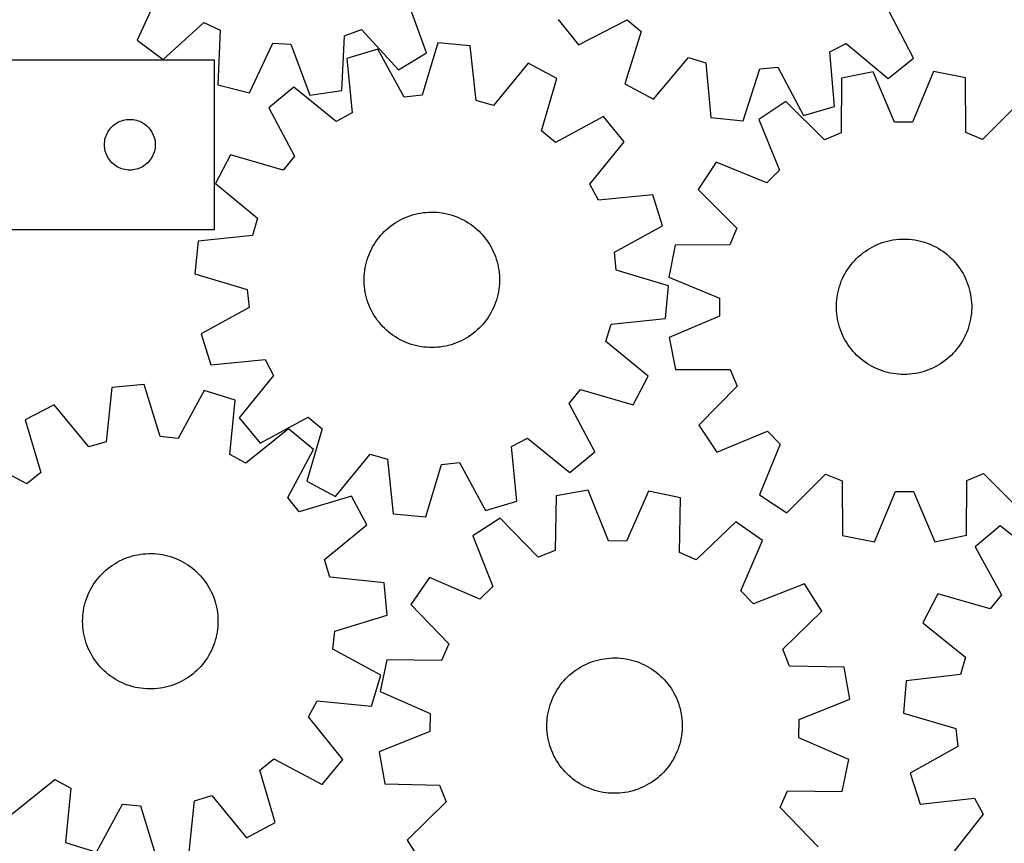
# Model space of a CAD drawing. Header units: millimetres. Extents: x 7 to 1243, y 7 to 1254.
# Tile 15 of 20: x 450 to 799, y 680 to 972. Entities that reach past the tile are written whole.
import ezdxf

# ---------------------------------------------------------------- set-up
doc = ezdxf.new("R2010")
doc.units = ezdxf.units.MM
doc.layers.add('CUT', color=7, linetype='CONTINUOUS', true_color=0x000000)

msp = doc.modelspace()

# ---------------------------------------------------------------- linework, layer by layer
at = {"layer": 'CUT'}
for p, q in [((499.624294, 982.451796), (491.48998, 964.865569)), ((594.098198, 960.349787), (587.540279, 978.582618)), ((766.792107, 958.53103), (757.880871, 975.736619)), ((500.790964, 958.040823), (515.126295, 971.076953)), ((515.126295, 971.076953), (520.952752, 968.35756)), ((640.855332, 972.148915), (648.088462, 963.161852)), ((648.088462, 963.161852), (665.29405, 972.073088)), ((665.29405, 972.073088), (670.225237, 967.946821)), ((520.952752, 968.35756), (520.167583, 948.997138)), ((565.056107, 966.416574), (571.098935, 968.6136)), ((571.098935, 968.6136), (584.233622, 954.368516)), ((670.225237, 967.946821), (664.48775, 949.439426)), ((491.48998, 964.865569), (500.790964, 958.040823)), ((531.372289, 946.251227), (539.627698, 963.780935)), ((539.627698, 963.780935), (546.051308, 963.498232)), ((564.137433, 947.062028), (565.056107, 966.416574)), ((598.193257, 963.891654), (592.570991, 945.348932)), ((609.677946, 962.801978), (598.193257, 963.891654)), ((737.202825, 960.704353), (742.902083, 963.681121)), ((742.902083, 963.681121), (757.805044, 951.2979)), ((546.051308, 963.498232), (552.734819, 945.311063)), ((576.920648, 961.719623), (565.893178, 958.331352)), ((586.17442, 944.695812), (576.920648, 961.719623)), ((584.233622, 954.368516), (594.098198, 960.349787)), ((611.712586, 943.532762), (609.677946, 962.801978)), ((738.85144, 941.398279), (737.202825, 960.704353)), ((518.943961, 957.794981), (368.943961, 957.794981)), ((518.943961, 897.794981), (518.943961, 957.794981)), ((565.893178, 958.331352), (567.794874, 939.048563)), ((674.60949, 943.904462), (687.095199, 958.721664)), ((687.095199, 958.721664), (693.230076, 956.796574)), ((693.230076, 956.796574), (695.011802, 937.502329)), ((757.805044, 951.2979), (766.792107, 958.53103)), ((630.162474, 956.667997), (617.872185, 941.688304)), ((640.355942, 951.266268), (630.162474, 956.667997)), ((706.48121, 936.262111), (712.346203, 954.729495)), ((712.346203, 954.729495), (718.75079, 955.298659)), ((718.75079, 955.298659), (727.780478, 938.154939)), ((752.562099, 953.667513), (741.25323, 951.388268)), ((760.084009, 935.81077), (752.562099, 953.667513)), ((773.945239, 953.721635), (766.513817, 935.827044)), ((785.265501, 951.499666), (773.945239, 953.721635)), ((634.861695, 932.685211), (640.355942, 951.266268)), ((741.25323, 951.388268), (741.235455, 932.01194)), ((785.38136, 932.123676), (785.265501, 951.499666)), ((520.167583, 948.997138), (531.372289, 946.251227)), ((547.07105, 948.183982), (538.179632, 940.833599)), ((562.135151, 935.997298), (547.07105, 948.183982)), ((552.734819, 945.311063), (564.137433, 947.062028)), ((664.48775, 949.439426), (674.60949, 943.904462)), ((592.570991, 945.348932), (586.17442, 944.695812)), ((617.872185, 941.688304), (611.712586, 943.532762)), ((721.518496, 943.155293), (711.942693, 936.721829)), ((735.301315, 929.536324), (721.518496, 943.155293)), ((805.041658, 943.366694), (791.327955, 929.67813)), ((538.179632, 940.833599), (547.315774, 923.746372)), ((727.780478, 938.154939), (738.85144, 941.398279)), ((484.443961, 935.58921), (484.963363, 935.866836)), ((484.963363, 935.866836), (485.49981, 936.109897)), ((485.49981, 936.109897), (486.051006, 936.317352)), ((486.051006, 936.317352), (486.61459, 936.488314)), ((486.61459, 936.488314), (487.188148, 936.622049)), ((487.188148, 936.622049), (487.769225, 936.717985)), ((487.769225, 936.717985), (488.355333, 936.775712)), ((488.355333, 936.775712), (488.943961, 936.794981)), ((488.943961, 936.794981), (489.532589, 936.775712)), ((489.532589, 936.775712), (490.118697, 936.717985)), ((490.118697, 936.717985), (490.699774, 936.622049)), ((490.699774, 936.622049), (491.273332, 936.488314)), ((491.273332, 936.488314), (491.836916, 936.317352)), ((491.836916, 936.317352), (492.388112, 936.109897)), ((492.388112, 936.109897), (492.924559, 935.866836)), ((492.924559, 935.866836), (493.443961, 935.58921)), ((567.794874, 939.048563), (562.135151, 935.997298)), ((656.933805, 937.76012), (639.846578, 928.623977)), ((664.284189, 928.868701), (656.933805, 937.76012)), ((695.011802, 937.502329), (706.48121, 936.262111)), ((711.942693, 936.721829), (719.341271, 918.813633)), ((766.513817, 935.827044), (760.084009, 935.81077)), ((480.872106, 931.775579), (481.149732, 932.294981)), ((481.149732, 932.294981), (481.460734, 932.795113)), ((481.460734, 932.795113), (481.803781, 933.273834)), ((481.803781, 933.273834), (482.177403, 933.729094)), ((482.177403, 933.729094), (482.58, 934.158942)), ((482.58, 934.158942), (483.009849, 934.56154)), ((483.009849, 934.56154), (483.465108, 934.935161)), ((483.465108, 934.935161), (483.943829, 935.278208)), ((483.943829, 935.278208), (484.443961, 935.58921)), ((493.443961, 935.58921), (493.944093, 935.278208)), ((493.944093, 935.278208), (494.422814, 934.935161)), ((494.422814, 934.935161), (494.878073, 934.56154)), ((494.878073, 934.56154), (495.307922, 934.158942)), ((495.307922, 934.158942), (495.710519, 933.729094)), ((495.710519, 933.729094), (496.084141, 933.273834)), ((496.084141, 933.273834), (496.427187, 932.795113)), ((496.427187, 932.795113), (496.73819, 932.294981)), ((496.73819, 932.294981), (497.015816, 931.775579)), ((639.846578, 928.623977), (634.861695, 932.685211)), ((479.963231, 928.383609), (480.020957, 928.969717)), ((480.020957, 928.969717), (480.116893, 929.550794)), ((480.116893, 929.550794), (480.250629, 930.124353)), ((480.250629, 930.124353), (480.42159, 930.687936)), ((480.42159, 930.687936), (480.629045, 931.239132)), ((480.629045, 931.239132), (480.872106, 931.775579)), ((497.015816, 931.775579), (497.258877, 931.239132)), ((497.258877, 931.239132), (497.466332, 930.687936)), ((497.466332, 930.687936), (497.637293, 930.124353)), ((497.637293, 930.124353), (497.771028, 929.550794)), ((497.771028, 929.550794), (497.866965, 928.969717)), ((497.866965, 928.969717), (497.924691, 928.383609)), ((652.097504, 913.8046), (664.284189, 928.868701)), ((741.235455, 932.01194), (735.301315, 929.536324)), ((791.327955, 929.67813), (785.38136, 932.123676)), ((479.943961, 927.794981), (479.963231, 928.383609)), ((479.963231, 927.206353), (479.943961, 927.794981)), ((480.020957, 926.620246), (479.963231, 927.206353)), ((480.116893, 926.039168), (480.020957, 926.620246)), ((480.250629, 925.46561), (480.116893, 926.039168)), ((480.42159, 924.902026), (480.250629, 925.46561)), ((497.637293, 925.46561), (497.466332, 924.902026)), ((497.771028, 926.039168), (497.637293, 925.46561)), ((497.866965, 926.620246), (497.771028, 926.039168)), ((497.924691, 927.206353), (497.866965, 926.620246)), ((497.924691, 928.383609), (497.943961, 927.794981)), ((497.943961, 927.794981), (497.924691, 927.206353)), ((480.629045, 924.35083), (480.42159, 924.902026)), ((480.872106, 923.814383), (480.629045, 924.35083)), ((481.149732, 923.294981), (480.872106, 923.814383)), ((481.460734, 922.794849), (481.149732, 923.294981)), ((481.803781, 922.316128), (481.460734, 922.794849)), ((482.177403, 921.860869), (481.803781, 922.316128)), ((482.58, 921.43102), (482.177403, 921.860869)), ((495.710519, 921.860869), (495.307922, 921.43102)), ((496.084141, 922.316128), (495.710519, 921.860869)), ((496.427187, 922.794849), (496.084141, 922.316128)), ((496.73819, 923.294981), (496.427187, 922.794849)), ((497.015816, 923.814383), (496.73819, 923.294981)), ((497.258877, 924.35083), (497.015816, 923.814383)), ((497.466332, 924.902026), (497.258877, 924.35083)), ((524.673484, 924.255735), (519.271754, 914.062267)), ((543.25454, 918.761488), (524.673484, 924.255735)), ((547.315774, 923.746372), (543.25454, 918.761488)), ((483.009849, 921.028423), (482.58, 921.43102)), ((483.465108, 920.654801), (483.009849, 921.028423)), ((483.943829, 920.311755), (483.465108, 920.654801)), ((484.443961, 920.000753), (483.943829, 920.311755)), ((484.963363, 919.723127), (484.443961, 920.000753)), ((485.49981, 919.480065), (484.963363, 919.723127)), ((486.051006, 919.27261), (485.49981, 919.480065)), ((486.61459, 919.101649), (486.051006, 919.27261)), ((487.188148, 918.967914), (486.61459, 919.101649)), ((487.769225, 918.871978), (487.188148, 918.967914)), ((488.355333, 918.814251), (487.769225, 918.871978)), ((488.943961, 918.794981), (488.355333, 918.814251)), ((489.532589, 918.814251), (488.943961, 918.794981)), ((490.118697, 918.871978), (489.532589, 918.814251)), ((490.699774, 918.967914), (490.118697, 918.871978)), ((491.273332, 919.101649), (490.699774, 918.967914)), ((491.836916, 919.27261), (491.273332, 919.101649)), ((492.388112, 919.480065), (491.836916, 919.27261)), ((492.924559, 919.723127), (492.388112, 919.480065)), ((493.443961, 920.000753), (492.924559, 919.723127)), ((493.944093, 920.311755), (493.443961, 920.000753)), ((494.422814, 920.654801), (493.944093, 920.311755)), ((494.878073, 921.028423), (494.422814, 920.654801)), ((495.307922, 921.43102), (494.878073, 921.028423)), ((696.8608, 921.563396), (690.475891, 911.955148)), ((714.806218, 914.255565), (696.8608, 921.563396)), ((719.341271, 918.813633), (714.806218, 914.255565)), ((519.271754, 914.062267), (534.251447, 901.771978)), ((655.14877, 908.144877), (652.097504, 913.8046)), ((690.475891, 911.955148), (704.164455, 898.241446)), ((674.431559, 910.046573), (655.14877, 908.144877)), ((677.81983, 899.019103), (674.431559, 910.046573)), ((534.251447, 901.771978), (532.406989, 895.612379)), ((583.818116, 900.586522), (584.671238, 901.06702)), ((584.671238, 901.06702), (585.543249, 901.51232)), ((585.543249, 901.51232), (586.432697, 901.921682)), ((586.432697, 901.921682), (587.338102, 902.294424)), ((587.338102, 902.294424), (588.257958, 902.629925)), ((588.257958, 902.629925), (589.190732, 902.927627)), ((589.190732, 902.927627), (590.134874, 903.187035)), ((590.134874, 903.187035), (591.08881, 903.407718)), ((591.08881, 903.407718), (592.050954, 903.589306)), ((592.050954, 903.589306), (593.019704, 903.731499)), ((593.019704, 903.731499), (593.993447, 903.83406)), ((593.993447, 903.83406), (594.970564, 903.896818)), ((594.970564, 903.896818), (595.949427, 903.919669)), ((595.949427, 903.919669), (596.928407, 903.902574)), ((596.928407, 903.902574), (597.905876, 903.845562)), ((597.905876, 903.845562), (598.880205, 903.748728)), ((598.880205, 903.748728), (599.849775, 903.612232)), ((599.849775, 903.612232), (600.812969, 903.436304)), ((600.812969, 903.436304), (601.768187, 903.221234)), ((601.768187, 903.221234), (602.713837, 902.967381)), ((602.713837, 902.967381), (603.648345, 902.675168)), ((603.648345, 902.675168), (604.570157, 902.345081)), ((604.570157, 902.345081), (605.477739, 901.977669)), ((605.477739, 901.977669), (606.369578, 901.573543)), ((606.369578, 901.573543), (607.244192, 901.133377)), ((607.244192, 901.133377), (608.100124, 900.657904)), ((413.943961, 897.794981), (518.943961, 897.794981)), ((579.173074, 897.013098), (579.884306, 897.686034)), ((579.884306, 897.686034), (580.622395, 898.3294)), ((580.622395, 898.3294), (581.386112, 898.942126)), ((581.386112, 898.942126), (582.174185, 899.52319)), ((582.174185, 899.52319), (582.985303, 900.071626)), ((582.985303, 900.071626), (583.818116, 900.586522)), ((608.100124, 900.657904), (608.93595, 900.147913)), ((608.93595, 900.147913), (609.750279, 899.604255)), ((609.750279, 899.604255), (610.541755, 899.027834)), ((610.541755, 899.027834), (611.30906, 898.41961)), ((611.30906, 898.41961), (612.050919, 897.780594)), ((612.050919, 897.780594), (612.766096, 897.111851)), ((660.796019, 889.765332), (677.81983, 899.019103)), ((704.164455, 898.241446), (701.71891, 892.294851)), ((532.406989, 895.612379), (513.137774, 893.577739)), ((576.059514, 893.24568), (576.61967, 894.04875)), ((576.61967, 894.04875), (577.212116, 894.828303)), ((577.212116, 894.828303), (577.835866, 895.583042)), ((577.835866, 895.583042), (578.489881, 896.311711)), ((578.489881, 896.311711), (579.173074, 897.013098)), ((612.766096, 897.111851), (613.4534, 896.414494)), ((613.4534, 896.414494), (614.111688, 895.689682)), ((614.111688, 895.689682), (614.739865, 894.938623)), ((614.739865, 894.938623), (615.336884, 894.162567)), ((615.336884, 894.162567), (615.901752, 893.362805)), ((757.633464, 893.658899), (758.58791, 893.877366)), ((758.58791, 893.877366), (759.550473, 894.056721)), ((759.550473, 894.056721), (760.51955, 894.196665)), ((760.51955, 894.196665), (761.493529, 894.296966)), ((761.493529, 894.296966), (762.470789, 894.357455)), ((762.470789, 894.357455), (763.449702, 894.378034)), ((763.449702, 894.378034), (764.42864, 894.358666)), ((764.42864, 894.358666), (765.405974, 894.299386)), ((765.405974, 894.299386), (766.380076, 894.20029)), ((766.380076, 894.20029), (767.349326, 894.061545)), ((767.349326, 894.061545), (768.31211, 893.883381)), ((768.31211, 893.883381), (769.266825, 893.666095)), ((513.137774, 893.577739), (512.048098, 882.09305)), ((574.159597, 889.825513), (574.58183, 890.708923)), ((574.58183, 890.708923), (575.039745, 891.574376)), ((575.039745, 891.574376), (575.53258, 892.420431)), ((575.53258, 892.420431), (576.059514, 893.24568)), ((615.901752, 893.362805), (616.433528, 892.540668)), ((616.433528, 892.540668), (616.931329, 891.697525)), ((616.931329, 891.697525), (617.394324, 890.834779)), ((617.394324, 890.834779), (617.821744, 889.953866)), ((682.34292, 892.178991), (680.120951, 880.85873)), ((701.71891, 892.294851), (682.34292, 892.178991)), ((749.664293, 890.013541), (750.476682, 890.560093)), ((750.476682, 890.560093), (751.310688, 891.073054)), ((751.310688, 891.073054), (752.164923, 891.551571)), ((752.164923, 891.551571), (753.037965, 891.994846)), ((753.037965, 891.994846), (753.928361, 892.402142)), ((753.928361, 892.402142), (754.834629, 892.772781)), ((754.834629, 892.772781), (755.75526, 893.106146)), ((755.75526, 893.106146), (756.688723, 893.401683)), ((756.688723, 893.401683), (757.633464, 893.658899)), ((769.266825, 893.666095), (770.211884, 893.410048)), ((770.211884, 893.410048), (771.145712, 893.115666)), ((771.145712, 893.115666), (772.066755, 892.78344)), ((772.066755, 892.78344), (772.973481, 892.413922)), ((772.973481, 892.413922), (773.86438, 892.007728)), ((773.86438, 892.007728), (774.73797, 891.565533)), ((774.73797, 891.565533), (775.592796, 891.088074)), ((775.592796, 891.088074), (776.427436, 890.576145)), ((776.427436, 890.576145), (777.2405, 890.030598)), ((572.840621, 886.1421), (573.113711, 887.082375)), ((573.113711, 887.082375), (573.424926, 888.010728)), ((573.424926, 888.010728), (573.773748, 888.925615)), ((573.773748, 888.925615), (574.159597, 889.825513)), ((617.821744, 889.953866), (618.212877, 889.056253)), ((618.212877, 889.056253), (618.567072, 888.143432)), ((618.567072, 888.143432), (618.88374, 887.216925)), ((618.88374, 887.216925), (619.162353, 886.278271)), ((661.449138, 883.36876), (660.796019, 889.765332)), ((745.972545, 886.810623), (746.657363, 887.510422)), ((746.657363, 887.510422), (747.370156, 888.181705)), ((747.370156, 888.181705), (748.109736, 888.823357)), ((748.109736, 888.823357), (748.874873, 889.434308)), ((748.874873, 889.434308), (749.664293, 890.013541)), ((777.2405, 890.030598), (778.030636, 889.452342)), ((778.030636, 889.452342), (778.796528, 888.842338)), ((778.796528, 888.842338), (779.536902, 888.201602)), ((779.536902, 888.201602), (780.250524, 887.531201)), ((780.250524, 887.531201), (780.936208, 886.83225)), ((572.254326, 883.265479), (572.410571, 884.232062)), ((572.410571, 884.232062), (572.606111, 885.191468)), ((572.606111, 885.191468), (572.840621, 886.1421)), ((619.162353, 886.278271), (619.402448, 885.329035)), ((619.402448, 885.329035), (619.603626, 884.370796)), ((619.603626, 884.370796), (619.76555, 883.405148)), ((619.76555, 883.405148), (619.887953, 882.433699)), ((679.99186, 877.746494), (661.449138, 883.36876)), ((743.006219, 882.926218), (743.535067, 883.750241)), ((743.535067, 883.750241), (744.097086, 884.552008)), ((744.097086, 884.552008), (744.69134, 885.330184)), ((744.69134, 885.330184), (745.31684, 886.083474)), ((745.31684, 886.083474), (745.972545, 886.810623)), ((780.936208, 886.83225), (781.592812, 886.105912)), ((781.592812, 886.105912), (782.219244, 885.353397)), ((782.219244, 885.353397), (782.81446, 884.575957)), ((782.81446, 884.575957), (783.37747, 883.774886)), ((783.37747, 883.774886), (783.907337, 882.951517)), ((512.048098, 882.09305), (530.59082, 876.470784)), ((572.023637, 880.338797), (572.060699, 881.317225)), ((572.026516, 879.359672), (572.023637, 880.338797)), ((572.060699, 881.317225), (572.137638, 882.293328)), ((572.137638, 882.293328), (572.254326, 883.265479)), ((619.887953, 882.433699), (619.970629, 881.458066)), ((619.970629, 881.458066), (620.013443, 880.479873)), ((620.013443, 880.479873), (620.016321, 879.500747)), ((680.120951, 880.85873), (698.015542, 873.427308)), ((741.23928, 879.435493), (741.627217, 880.334493)), ((741.627217, 880.334493), (742.0515, 881.216921)), ((742.0515, 881.216921), (742.511422, 882.081309)), ((742.511422, 882.081309), (743.006219, 882.926218)), ((783.907337, 882.951517), (784.403178, 882.107221)), ((784.403178, 882.107221), (784.86417, 881.243403)), ((784.86417, 881.243403), (785.289544, 880.3615)), ((785.289544, 880.3615), (785.678593, 879.462981)), ((530.59082, 876.470784), (531.243939, 870.074213)), ((572.069329, 878.381478), (572.026516, 879.359672)), ((572.152005, 877.405845), (572.069329, 878.381478)), ((572.274408, 876.434397), (572.152005, 877.405845)), ((572.436332, 875.468749), (572.274408, 876.434397)), ((619.785632, 876.574065), (619.629387, 875.607482)), ((619.902321, 877.546217), (619.785632, 876.574065)), ((619.97926, 878.522319), (619.902321, 877.546217)), ((620.016321, 879.500747), (619.97926, 878.522319)), ((678.902184, 866.261806), (679.99186, 877.746494)), ((740.062979, 875.704067), (740.299695, 876.654151)), ((740.299695, 876.654151), (740.574966, 877.59379)), ((740.574966, 877.59379), (740.888335, 878.521419)), ((740.888335, 878.521419), (741.23928, 879.435493)), ((785.678593, 879.462981), (786.030668, 878.549341)), ((786.030668, 878.549341), (786.345185, 877.622101)), ((786.345185, 877.622101), (786.621618, 876.682804)), ((786.621618, 876.682804), (786.859509, 875.733013)), ((572.63751, 874.510509), (572.436332, 875.468749)), ((572.877605, 873.561273), (572.63751, 874.510509)), ((573.156218, 872.62262), (572.877605, 873.561273)), ((619.199337, 873.697445), (618.926247, 872.75717)), ((619.433847, 874.648077), (619.199337, 873.697445)), ((619.629387, 875.607482), (619.433847, 874.648077)), ((698.015542, 873.427308), (698.031816, 866.9975)), ((739.58778, 872.807021), (739.706725, 873.7789)), ((739.706725, 873.7789), (739.865212, 874.745117)), ((739.865212, 874.745117), (740.062979, 875.704067)), ((786.859509, 875.733013), (787.058462, 874.774309)), ((787.058462, 874.774309), (787.218145, 873.808288)), ((787.218145, 873.808288), (787.338292, 872.836558)), ((531.243939, 870.074213), (514.220129, 860.820441)), ((573.472886, 871.696112), (573.156218, 872.62262)), ((573.827081, 870.783292), (573.472886, 871.696112)), ((574.218214, 869.885678), (573.827081, 870.783292)), ((574.645634, 869.004766), (574.218214, 869.885678)), ((617.880361, 870.014032), (617.458128, 869.130621)), ((618.26621, 870.91393), (617.880361, 870.014032)), ((618.615032, 871.828816), (618.26621, 870.91393)), ((618.926247, 872.75717), (618.615032, 871.828816)), ((739.469243, 870.852761), (739.508575, 871.8311)), ((739.469849, 869.873631), (739.469243, 870.852761)), ((739.510391, 868.895341), (739.469849, 869.873631)), ((739.508575, 871.8311), (739.58778, 872.807021)), ((787.338292, 872.836558), (787.418704, 871.860735)), ((787.418704, 871.860735), (787.459246, 870.882445)), ((787.459852, 869.903316), (787.42052, 868.924976)), ((787.459246, 870.882445), (787.459852, 869.903316)), ((575.108629, 868.14202), (574.645634, 869.004766)), ((575.60643, 867.298877), (575.108629, 868.14202)), ((576.138206, 866.47674), (575.60643, 867.298877)), ((576.703074, 865.676978), (576.138206, 866.47674)), ((615.980444, 866.593864), (615.420288, 865.790795)), ((616.507378, 867.419113), (615.980444, 866.593864)), ((617.000213, 868.265168), (616.507378, 867.419113)), ((617.458128, 869.130621), (617.000213, 868.265168)), ((659.632969, 864.227166), (678.902184, 866.261806)), ((698.031816, 866.9975), (680.175073, 859.47559)), ((739.590803, 867.919519), (739.510391, 868.895341)), ((739.71095, 866.947789), (739.590803, 867.919519)), ((739.870633, 865.981768), (739.71095, 866.947789)), ((740.069585, 865.023064), (739.870633, 865.981768)), ((787.063883, 866.010959), (786.866116, 865.05201)), ((787.22237, 866.977177), (787.063883, 866.010959)), ((787.341315, 867.949055), (787.22237, 866.977177)), ((787.42052, 868.924976), (787.341315, 867.949055)), ((577.300093, 864.900922), (576.703074, 865.676978)), ((577.92827, 864.149863), (577.300093, 864.900922)), ((578.586558, 863.425051), (577.92827, 864.149863)), ((579.273862, 862.727693), (578.586558, 863.425051)), ((579.989039, 862.05895), (579.273862, 862.727693)), ((612.866884, 862.826447), (612.155652, 862.15351)), ((613.550077, 863.527833), (612.866884, 862.826447)), ((614.204093, 864.256503), (613.550077, 863.527833)), ((614.827842, 865.011242), (614.204093, 864.256503)), ((615.420288, 865.790795), (614.827842, 865.011242)), ((657.788511, 858.067567), (659.632969, 864.227166)), ((740.307477, 864.073273), (740.069585, 865.023064)), ((740.58391, 863.133976), (740.307477, 864.073273)), ((740.898427, 862.206735), (740.58391, 863.133976)), ((786.354129, 863.162287), (786.04076, 862.234658)), ((786.6294, 864.101925), (786.354129, 863.162287)), ((786.866116, 865.05201), (786.6294, 864.101925)), ((514.220129, 860.820441), (517.608399, 849.792972)), ((580.730898, 861.419935), (579.989039, 862.05895)), ((581.498204, 860.81171), (580.730898, 861.419935)), ((582.289679, 860.235289), (581.498204, 860.81171)), ((583.104008, 859.691631), (582.289679, 860.235289)), ((583.939834, 859.181641), (583.104008, 859.691631)), ((584.795766, 858.706167), (583.939834, 859.181641)), ((608.221842, 859.253023), (607.36872, 858.772525)), ((609.054655, 859.767918), (608.221842, 859.253023)), ((609.865773, 860.316355), (609.054655, 859.767918)), ((610.653847, 860.897419), (609.865773, 860.316355)), ((611.417563, 861.510144), (610.653847, 860.897419)), ((612.155652, 862.15351), (611.417563, 861.510144)), ((680.175073, 859.47559), (682.454317, 848.166721)), ((741.250502, 861.293095), (740.898427, 862.206735)), ((741.639551, 860.394576), (741.250502, 861.293095)), ((742.064925, 859.512674), (741.639551, 860.394576)), ((742.525916, 858.648856), (742.064925, 859.512674)), ((784.877595, 859.539155), (784.417673, 858.674768)), ((785.301878, 860.421584), (784.877595, 859.539155)), ((785.689815, 861.320583), (785.301878, 860.421584)), ((786.04076, 862.234658), (785.689815, 861.320583)), ((585.67038, 858.266001), (584.795766, 858.706167)), ((586.56222, 857.861876), (585.67038, 858.266001)), ((587.469801, 857.494464), (586.56222, 857.861876)), ((588.391613, 857.164377), (587.469801, 857.494464)), ((589.326122, 856.872164), (588.391613, 857.164377)), ((590.271772, 856.618311), (589.326122, 856.872164)), ((591.226989, 856.403241), (590.271772, 856.618311)), ((592.190184, 856.227312), (591.226989, 856.403241)), ((593.159753, 856.090817), (592.190184, 856.227312)), ((594.134082, 855.993983), (593.159753, 856.090817)), ((595.111551, 855.936971), (594.134082, 855.993983)), ((596.090532, 855.919876), (595.111551, 855.936971)), ((597.069395, 855.942726), (596.090532, 855.919876)), ((598.046511, 856.005484), (597.069395, 855.942726)), ((599.020255, 856.108045), (598.046511, 856.005484)), ((599.989004, 856.250238), (599.020255, 856.108045)), ((600.951148, 856.431827), (599.989004, 856.250238)), ((601.905085, 856.652509), (600.951148, 856.431827)), ((602.849226, 856.911917), (601.905085, 856.652509)), ((603.782, 857.20962), (602.849226, 856.911917)), ((604.701856, 857.545121), (603.782, 857.20962)), ((605.607261, 857.917863), (604.701856, 857.545121)), ((606.496709, 858.327224), (605.607261, 857.917863)), ((607.36872, 858.772525), (606.496709, 858.327224)), ((672.768204, 845.777278), (657.788511, 858.067567)), ((743.021758, 857.804559), (742.525916, 858.648856)), ((743.551625, 856.981191), (743.021758, 857.804559)), ((744.114635, 856.180119), (743.551625, 856.981191)), ((744.709851, 855.402679), (744.114635, 856.180119)), ((782.237755, 855.425892), (781.612255, 854.672603)), ((782.832009, 856.204068), (782.237755, 855.425892)), ((783.394028, 857.005835), (782.832009, 856.204068)), ((783.922876, 857.829859), (783.394028, 857.005835)), ((784.417673, 858.674768), (783.922876, 857.829859)), ((745.336283, 854.650164), (744.709851, 855.402679)), ((745.992887, 853.923827), (745.336283, 854.650164)), ((746.678571, 853.224876), (745.992887, 853.923827)), ((747.392193, 852.554474), (746.678571, 853.224876)), ((748.132567, 851.913739), (747.392193, 852.554474)), ((778.819359, 851.93272), (778.054222, 851.321769)), ((779.558939, 852.574371), (778.819359, 851.93272)), ((780.271731, 853.245655), (779.558939, 852.574371)), ((780.95655, 853.945454), (780.271731, 853.245655)), ((781.612255, 854.672603), (780.95655, 853.945454)), ((517.608399, 849.792972), (536.891189, 851.694668)), ((536.891189, 851.694668), (539.942454, 846.034944)), ((748.898459, 851.303735), (748.132567, 851.913739)), ((749.688594, 850.725478), (748.898459, 851.303735)), ((750.501659, 850.179931), (749.688594, 850.725478)), ((751.336299, 849.668002), (750.501659, 850.179931)), ((752.191125, 849.190543), (751.336299, 849.668002)), ((753.064715, 848.748348), (752.191125, 849.190543)), ((753.955614, 848.342154), (753.064715, 848.748348)), ((773.89113, 848.761231), (773.000734, 848.353935)), ((774.764172, 849.204506), (773.89113, 848.761231)), ((775.618407, 849.683022), (774.764172, 849.204506)), ((776.452413, 850.195983), (775.618407, 849.683022)), ((777.264802, 850.742535), (776.452413, 850.195983)), ((778.054222, 851.321769), (777.264802, 850.742535)), ((539.942454, 846.034944), (527.755769, 830.970844)), ((667.366475, 835.58381), (672.768204, 845.777278)), ((682.454317, 848.166721), (701.830646, 848.148946)), ((701.830646, 848.148946), (704.306262, 842.214806)), ((754.86234, 847.972637), (753.955614, 848.342154)), ((755.783383, 847.640411), (754.86234, 847.972637)), ((756.717211, 847.346029), (755.783383, 847.640411)), ((757.662269, 847.089982), (756.717211, 847.346029)), ((758.616985, 846.872696), (757.662269, 847.089982)), ((759.579769, 846.694531), (758.616985, 846.872696)), ((760.549019, 846.555786), (759.579769, 846.694531)), ((761.523121, 846.456691), (760.549019, 846.555786)), ((762.500454, 846.39741), (761.523121, 846.456691)), ((763.479393, 846.378043), (762.500454, 846.39741)), ((764.458306, 846.398621), (763.479393, 846.378043)), ((765.435566, 846.459111), (764.458306, 846.398621)), ((766.409545, 846.559411), (765.435566, 846.459111)), ((767.378622, 846.699355), (766.409545, 846.559411)), ((768.341185, 846.87871), (767.378622, 846.699355)), ((769.295631, 847.097178), (768.341185, 846.87871)), ((770.240371, 847.354394), (769.295631, 847.097178)), ((771.173834, 847.64993), (770.240371, 847.354394)), ((772.094466, 847.983296), (771.173834, 847.64993)), ((773.000734, 848.353935), (772.094466, 847.983296)), ((482.552485, 841.789791), (480.516093, 822.520761)), ((494.037273, 842.878423), (482.552485, 841.789791)), ((499.657852, 824.33519), (494.037273, 842.878423)), ((704.306262, 842.214806), (690.687293, 828.431987)), ((515.309684, 840.704458), (506.054364, 823.681489)), ((526.336846, 837.315185), (515.309684, 840.704458)), ((644.724184, 836.093173), (648.785418, 841.078057)), ((648.785418, 841.078057), (667.366475, 835.58381)), ((462.067399, 835.657674), (451.87344, 830.256871)), ((474.356326, 820.676863), (462.067399, 835.657674)), ((524.433396, 818.032568), (526.336846, 837.315185)), ((653.860326, 819.005946), (644.724184, 836.093173)), ((535.106153, 822.079425), (552.19338, 831.215567)), ((552.19338, 831.215567), (557.178264, 827.154333)), ((451.87344, 830.256871), (457.365998, 811.675315)), ((527.755769, 830.970844), (535.106153, 822.079425)), ((690.687293, 828.431987), (697.120757, 818.856184)), ((506.054364, 823.681489), (499.657852, 824.33519)), ((545.158051, 827.166103), (530.092842, 814.980788)), ((554.048801, 819.814911), (545.158051, 827.166103)), ((557.178264, 827.154333), (551.684017, 808.573277)), ((697.120757, 818.856184), (715.028952, 826.254762)), ((715.028952, 826.254762), (719.58702, 821.719709)), ((480.516093, 822.520761), (474.356326, 820.676863)), ((624.245084, 820.790982), (629.904807, 823.842247)), ((626.14678, 801.508192), (624.245084, 820.790982)), ((629.904807, 823.842247), (644.968908, 811.655562)), ((719.58702, 821.719709), (712.27919, 803.774291)), ((530.092842, 814.980788), (524.433396, 818.032568)), ((544.911105, 802.728515), (554.048801, 819.814911)), ((561.877484, 803.171547), (574.167773, 818.151241)), ((574.167773, 818.151241), (580.327372, 816.306782)), ((644.968908, 811.655562), (653.860326, 819.005946)), ((452.380744, 807.614535), (435.294348, 816.75223)), ((580.327372, 816.306782), (582.362013, 797.037567)), ((593.846701, 795.947891), (599.468967, 814.490613)), ((599.468967, 814.490613), (605.865538, 815.143732)), ((605.865538, 815.143732), (615.11931, 798.119922)), ((457.365998, 811.675315), (452.380744, 807.614535)), ((721.887437, 797.389382), (735.60114, 811.077946)), ((735.60114, 811.077946), (741.547735, 808.632401)), ((785.69364, 808.744137), (791.62778, 811.219753)), ((791.62778, 811.219753), (805.410599, 797.600784)), ((551.684017, 808.573277), (561.877484, 803.171547)), ((741.547735, 808.632401), (741.663594, 789.256411)), ((785.675865, 789.367808), (785.69364, 808.744137)), ((567.553442, 803.235819), (548.971886, 797.743262)), ((572.954244, 793.04186), (567.553442, 803.235819)), ((640.149305, 803.339905), (639.764415, 783.967391)), ((651.499328, 805.404474), (640.149305, 803.339905)), ((658.681561, 787.408421), (651.499328, 805.404474)), ((672.879655, 805.053446), (665.110523, 787.302869)), ((684.155785, 802.617394), (672.879655, 805.053446)), ((712.27919, 803.774291), (721.887437, 797.389382)), ((752.983856, 787.034442), (760.415278, 804.929033)), ((760.415278, 804.929033), (766.845085, 804.945307)), ((766.845085, 804.945307), (774.366996, 787.088563)), ((548.971886, 797.743262), (544.911105, 802.728515)), ((615.11931, 798.119922), (626.14678, 801.508192)), ((683.904512, 783.242687), (684.155785, 802.617394)), ((582.362013, 797.037567), (593.846701, 795.947891)), ((557.973433, 780.752934), (572.954244, 793.04186)), ((620.262125, 795.482315), (610.566148, 789.231436)), ((633.784436, 781.604652), (620.262125, 795.482315)), ((703.774299, 794.11119), (689.803705, 780.684912)), ((713.259848, 787.545383), (703.774299, 794.11119)), ((797.562204, 792.75769), (788.752888, 785.309105)), ((812.760593, 780.738897), (797.562204, 792.75769)), ((610.566148, 789.231436), (617.624096, 771.186276)), ((741.663594, 789.256411), (752.983856, 787.034442)), ((774.366996, 787.088563), (785.675865, 789.367808)), ((665.110523, 787.302869), (658.681561, 787.408421)), ((705.613323, 769.741645), (713.259848, 787.545383)), ((489.835051, 782.046144), (490.78419, 782.286623)), ((490.78419, 782.286623), (491.742348, 782.488188)), ((491.742348, 782.488188), (492.70793, 782.650503)), ((492.70793, 782.650503), (493.67933, 782.773299)), ((493.67933, 782.773299), (494.654929, 782.85637)), ((494.654929, 782.85637), (495.633105, 782.899579)), ((495.633105, 782.899579), (496.612229, 782.902854)), ((496.612229, 782.902854), (497.590672, 782.866189)), ((497.590672, 782.866189), (498.566806, 782.789645)), ((498.566806, 782.789645), (499.539004, 782.673349)), ((499.539004, 782.673349), (500.505651, 782.517496)), ((500.505651, 782.517496), (501.465135, 782.322344)), ((501.465135, 782.322344), (502.415862, 782.088219)), ((639.764415, 783.967391), (633.784436, 781.604652)), ((689.803705, 780.684912), (683.904512, 783.242687)), ((788.752888, 785.309105), (798.078057, 768.324299)), ((481.952305, 778.217484), (482.751838, 778.782676)), ((482.751838, 778.782676), (483.57376, 779.314785)), ((483.57376, 779.314785), (484.416701, 779.812926)), ((484.416701, 779.812926), (485.279259, 780.276271)), ((485.279259, 780.276271), (486.159999, 780.704047)), ((486.159999, 780.704047), (487.057454, 781.095544)), ((487.057454, 781.095544), (487.970131, 781.450108)), ((487.970131, 781.450108), (488.896511, 781.767151)), ((488.896511, 781.767151), (489.835051, 782.046144)), ((502.415862, 782.088219), (503.356247, 781.81551)), ((503.356247, 781.81551), (504.284726, 781.50467)), ((504.284726, 781.50467), (505.199755, 781.156218)), ((505.199755, 781.156218), (506.099808, 780.770733)), ((506.099808, 780.770733), (506.98339, 780.348858)), ((506.98339, 780.348858), (507.849028, 779.891293)), ((507.849028, 779.891293), (508.695282, 779.398801)), ((508.695282, 779.398801), (509.520744, 778.872201)), ((509.520744, 778.872201), (510.32404, 778.31237)), ((559.817332, 774.593167), (557.973433, 780.752934)), ((478.335607, 774.930055), (479.004061, 775.645503)), ((479.004061, 775.645503), (479.70114, 776.333089)), ((479.70114, 776.333089), (480.425685, 776.991671)), ((480.425685, 776.991671), (481.17649, 777.620151)), ((481.17649, 777.620151), (481.952305, 778.217484)), ((510.32404, 778.31237), (511.103833, 777.720239)), ((511.103833, 777.720239), (511.858825, 777.096795)), ((511.858825, 777.096795), (512.587759, 776.443075)), ((512.587759, 776.443075), (513.289422, 775.760166)), ((513.289422, 775.760166), (513.962646, 775.049206)), ((475.459897, 770.978096), (475.969549, 771.814129)), ((475.969549, 771.814129), (476.512877, 772.628677)), ((476.512877, 772.628677), (477.088978, 773.420386)), ((477.088978, 773.420386), (477.696892, 774.187938)), ((477.696892, 774.187938), (478.335607, 774.930055)), ((513.962646, 775.049206), (514.606311, 774.311377)), ((514.606311, 774.311377), (515.219345, 773.547909)), ((515.219345, 773.547909), (515.800728, 772.760071)), ((515.800728, 772.760071), (516.349493, 771.949175)), ((516.349493, 771.949175), (516.864725, 771.11657)), ((579.086362, 772.556775), (559.817332, 774.593167)), ((580.174994, 761.071987), (579.086362, 772.556775)), ((595.199759, 774.361476), (588.633953, 764.875927)), ((613.003497, 766.714951), (595.199759, 774.361476)), ((728.129808, 772.178994), (710.084649, 765.121046)), ((734.380688, 762.483017), (728.129808, 772.178994)), ((473.774149, 767.447447), (474.141193, 768.355177)), ((474.141193, 768.355177), (474.544958, 769.24718)), ((474.544958, 769.24718), (474.984769, 770.121972)), ((474.984769, 770.121972), (475.459897, 770.978096)), ((516.864725, 771.11657), (517.345568, 770.263642)), ((517.345568, 770.263642), (517.791221, 769.391812)), ((517.791221, 769.391812), (518.200943, 768.502529)), ((518.200943, 768.502529), (518.574051, 767.597275)), ((617.624096, 771.186276), (613.003497, 766.714951)), ((710.084649, 765.121046), (705.613323, 769.741645)), ((775.431508, 768.582406), (770.143211, 758.329631)), ((794.072382, 763.294661), (775.431508, 768.582406)), ((798.078057, 768.324299), (794.072382, 763.294661)), ((472.684446, 763.689818), (472.899129, 764.645122)), ((472.899129, 764.645122), (473.152599, 765.590875)), ((473.152599, 765.590875), (473.444434, 766.525502)), ((473.444434, 766.525502), (473.774149, 767.447447)), ((518.574051, 767.597275), (518.909924, 766.677555)), ((518.909924, 766.677555), (519.208004, 765.744901)), ((519.208004, 765.744901), (519.467795, 764.800865)), ((519.467795, 764.800865), (519.688863, 763.847018)), ((588.633953, 764.875927), (602.06023, 750.905333)), ((472.276364, 760.782559), (472.372804, 761.756928)), ((472.372804, 761.756928), (472.508907, 762.726552)), ((472.508907, 762.726552), (472.684446, 763.689818)), ((519.688863, 763.847018), (519.870841, 762.884948)), ((519.870841, 762.884948), (520.013426, 761.916256)), ((520.013426, 761.916256), (520.116381, 760.942554)), ((720.503024, 748.960707), (734.380688, 762.483017)), ((472.203049, 758.82608), (472.219748, 759.805067)), ((472.226296, 757.847226), (472.203049, 758.82608)), ((472.219748, 759.805067), (472.276364, 760.782559)), ((472.289449, 756.870135), (472.226296, 757.847226)), ((520.116381, 760.942554), (520.179534, 759.965463)), ((520.186082, 758.007622), (520.129465, 757.03013)), ((520.179534, 759.965463), (520.202781, 758.986609)), ((520.202781, 758.986609), (520.186082, 758.007622)), ((561.63176, 755.451407), (580.174994, 761.071987)), ((770.143211, 758.329631), (785.258348, 746.206304)), ((472.392404, 755.896433), (472.289449, 756.870135)), ((472.534989, 754.927741), (472.392404, 755.896433)), ((472.716967, 753.965671), (472.534989, 754.927741)), ((519.896923, 755.086137), (519.721384, 754.122871)), ((520.033026, 756.055761), (519.896923, 755.086137)), ((520.129465, 757.03013), (520.033026, 756.055761)), ((560.978059, 749.054895), (561.63176, 755.451407)), ((472.938035, 753.011824), (472.716967, 753.965671)), ((473.197826, 752.067788), (472.938035, 753.011824)), ((473.495905, 751.135134), (473.197826, 752.067788)), ((473.831779, 750.215414), (473.495905, 751.135134)), ((518.961396, 751.287187), (518.631681, 750.365242)), ((519.253231, 752.221814), (518.961396, 751.287187)), ((519.506701, 753.167567), (519.253231, 752.221814)), ((519.721384, 754.122871), (519.506701, 753.167567)), ((602.06023, 750.905333), (599.502455, 745.00614)), ((474.204887, 749.31016), (473.831779, 750.215414)), ((474.614609, 748.420877), (474.204887, 749.31016)), ((475.060262, 747.549047), (474.614609, 748.420877)), ((475.541105, 746.696119), (475.060262, 747.549047)), ((517.421061, 747.690717), (516.945933, 746.834593)), ((517.860872, 748.565509), (517.421061, 747.690717)), ((518.264637, 749.457512), (517.860872, 748.565509)), ((518.631681, 750.365242), (518.264637, 749.457512)), ((578.001028, 739.799575), (560.978059, 749.054895)), ((722.865764, 742.980727), (720.503024, 748.960707)), ((476.056337, 745.863515), (475.541105, 746.696119)), ((476.605102, 745.052618), (476.056337, 745.863515)), ((477.186485, 744.26478), (476.605102, 745.052618)), ((477.799519, 743.501312), (477.186485, 744.26478)), ((515.316852, 744.392303), (514.708938, 743.624751)), ((515.892953, 745.184012), (515.316852, 744.392303)), ((516.436281, 745.99856), (515.892953, 745.184012)), ((516.945933, 746.834593), (516.436281, 745.99856)), ((580.127748, 745.257413), (577.691696, 733.981282)), ((599.502455, 745.00614), (580.127748, 745.257413)), ((650.584672, 743.630575), (651.478597, 744.030066)), ((651.478597, 744.030066), (652.388073, 744.392763)), ((652.388073, 744.392763), (653.311585, 744.718062)), ((653.311585, 744.718062), (654.247598, 745.005422)), ((654.247598, 745.005422), (655.194552, 745.254364)), ((655.194552, 745.254364), (656.150873, 745.464473)), ((656.150873, 745.464473), (657.114968, 745.635401)), ((657.114968, 745.635401), (658.085232, 745.766863)), ((658.085232, 745.766863), (659.060051, 745.858639)), ((659.060051, 745.858639), (660.037803, 745.910578)), ((660.037803, 745.910578), (661.016859, 745.922592)), ((661.016859, 745.922592), (661.99559, 745.894662)), ((661.99559, 745.894662), (662.972368, 745.826834)), ((662.972368, 745.826834), (663.945566, 745.719221)), ((663.945566, 745.719221), (664.913565, 745.572002)), ((664.913565, 745.572002), (665.874753, 745.385423)), ((665.874753, 745.385423), (666.827531, 745.159793)), ((666.827531, 745.159793), (667.770314, 744.895489)), ((667.770314, 744.895489), (668.701531, 744.59295)), ((668.701531, 744.59295), (669.619633, 744.252679)), ((669.619633, 744.252679), (670.523091, 743.875244)), ((670.523091, 743.875244), (671.410403, 743.461272)), ((785.258348, 746.206304), (783.482346, 740.026619)), ((478.443184, 742.763483), (477.799519, 743.501312)), ((479.116408, 742.052523), (478.443184, 742.763483)), ((479.818071, 741.369615), (479.116408, 742.052523)), ((480.547005, 740.715894), (479.818071, 741.369615)), ((481.301997, 740.09245), (480.547005, 740.715894)), ((511.980145, 740.821018), (511.22934, 740.192538)), ((512.70469, 741.4796), (511.980145, 740.821018)), ((513.401769, 742.167186), (512.70469, 741.4796)), ((514.070223, 742.882634), (513.401769, 742.167186)), ((514.708938, 743.624751), (514.070223, 742.882634)), ((644.883724, 739.867161), (645.628889, 740.502318)), ((645.628889, 740.502318), (646.399341, 741.106552)), ((646.399341, 741.106552), (647.193797, 741.678858)), ((647.193797, 741.678858), (648.010936, 742.218282)), ((648.010936, 742.218282), (648.849398, 742.723928)), ((648.849398, 742.723928), (649.707786, 743.194954)), ((649.707786, 743.194954), (650.584672, 743.630575)), ((671.410403, 743.461272), (672.280091, 743.011452)), ((672.280091, 743.011452), (673.130708, 742.526533)), ((673.130708, 742.526533), (673.960838, 742.007323)), ((673.960838, 742.007323), (674.769099, 741.454684)), ((674.769099, 741.454684), (675.554146, 740.869538)), ((675.554146, 740.869538), (676.314673, 740.252858)), ((676.314673, 740.252858), (677.049413, 739.60567)), ((742.238277, 742.595838), (722.865764, 742.980727)), ((744.302847, 731.245815), (742.238277, 742.595838)), ((482.08179, 739.500319), (481.301997, 740.09245)), ((482.885085, 738.940488), (482.08179, 739.500319)), ((483.710548, 738.413888), (482.885085, 738.940488)), ((484.556802, 737.921396), (483.710548, 738.413888)), ((485.42244, 737.463831), (484.556802, 737.921396)), ((486.306022, 737.041956), (485.42244, 737.463831)), ((487.206075, 736.656471), (486.306022, 737.041956)), ((505.348376, 736.717146), (504.435699, 736.362581)), ((506.245831, 737.108642), (505.348376, 736.717146)), ((507.126571, 737.536418), (506.245831, 737.108642)), ((507.989129, 737.999763), (507.126571, 737.536418)), ((508.83207, 738.497904), (507.989129, 737.999763)), ((509.653992, 739.030014), (508.83207, 738.497904)), ((510.453525, 739.595205), (509.653992, 739.030014)), ((511.22934, 740.192538), (510.453525, 739.595205)), ((574.611755, 728.772414), (578.001028, 739.799575)), ((641.579027, 736.266235), (642.180065, 737.039182)), ((642.180065, 737.039182), (642.812131, 737.786971)), ((642.812131, 737.786971), (643.474172, 738.508357)), ((643.474172, 738.508357), (644.165086, 739.202138)), ((644.165086, 739.202138), (644.883724, 739.867161)), ((677.049413, 739.60567), (677.757143, 738.929051)), ((677.757143, 738.929051), (678.436687, 738.224129)), ((678.436687, 738.224129), (679.086912, 737.492075)), ((679.086912, 737.492075), (679.706737, 736.734109)), ((679.706737, 736.734109), (680.295129, 735.951492)), ((764.236892, 737.778305), (763.27471, 726.282233)), ((783.482346, 740.026619), (764.236892, 737.778305)), ((488.121103, 736.308019), (487.206075, 736.656471)), ((489.049583, 735.99718), (488.121103, 736.308019)), ((489.989968, 735.72447), (489.049583, 735.99718)), ((490.940695, 735.490345), (489.989968, 735.72447)), ((491.900179, 735.295193), (490.940695, 735.490345)), ((492.866826, 735.13934), (491.900179, 735.295193)), ((493.839024, 735.023045), (492.866826, 735.13934)), ((494.815158, 734.9465), (493.839024, 735.023045)), ((495.793601, 734.909835), (494.815158, 734.9465)), ((496.772725, 734.91311), (495.793601, 734.909835)), ((497.750901, 734.956319), (496.772725, 734.91311)), ((498.7265, 735.03939), (497.750901, 734.956319)), ((499.6979, 735.162186), (498.7265, 735.03939)), ((500.663482, 735.324501), (499.6979, 735.162186)), ((501.62164, 735.526066), (500.663482, 735.324501)), ((502.570779, 735.766545), (501.62164, 735.526066)), ((503.509319, 736.045538), (502.570779, 735.766545)), ((504.435699, 736.362581), (503.509319, 736.045538)), ((577.691696, 733.981282), (595.442274, 726.212151)), ((639.504345, 732.949169), (639.971811, 733.809501)), ((639.971811, 733.809501), (640.47398, 734.650049)), ((640.47398, 734.650049), (641.010016, 735.469415)), ((641.010016, 735.469415), (641.579027, 736.266235)), ((680.295129, 735.951492), (680.85111, 735.145527)), ((680.85111, 735.145527), (681.373754, 734.317554)), ((681.373754, 734.317554), (681.862191, 733.468953)), ((681.862191, 733.468953), (682.315609, 732.601135)), ((552.277359, 725.016418), (555.329139, 730.675863)), ((555.329139, 730.675863), (574.611755, 728.772414)), ((637.996173, 729.339093), (638.317645, 730.263945)), ((638.317645, 730.263945), (638.676573, 731.174915)), ((638.676573, 731.174915), (639.072359, 732.070486)), ((639.072359, 732.070486), (639.504345, 732.949169)), ((682.315609, 732.601135), (682.733252, 731.715545)), ((682.733252, 731.715545), (683.114425, 730.813657)), ((683.114425, 730.813657), (683.458495, 729.896972)), ((683.458495, 729.896972), (683.764888, 728.967016)), ((726.306793, 724.063581), (744.302847, 731.245815)), ((637.094593, 725.531944), (637.261527, 726.496738)), ((637.261527, 726.496738), (637.467675, 727.453921)), ((637.467675, 727.453921), (637.712693, 728.401898)), ((637.712693, 728.401898), (637.996173, 729.339093)), ((683.764888, 728.967016), (684.033095, 728.025337)), ((684.033095, 728.025337), (684.262668, 727.073501)), ((684.262668, 727.073501), (684.453227, 726.113093)), ((763.27471, 726.282233), (781.878672, 720.866052)), ((564.462674, 709.951209), (552.277359, 725.016418)), ((595.442274, 726.212151), (595.336721, 719.783189)), ((636.831524, 722.607995), (636.879413, 723.585953)), ((636.879413, 723.585953), (636.967151, 724.561143)), ((636.967151, 724.561143), (637.094593, 725.531944)), ((684.453227, 726.113093), (684.604453, 725.145713)), ((684.604453, 725.145713), (684.716095, 724.172968)), ((684.716095, 724.172968), (684.787967, 723.19648)), ((684.787967, 723.19648), (684.81995, 722.217873)), ((726.201241, 717.634619), (726.306793, 724.063581)), ((595.336721, 719.783189), (577.340668, 712.600955)), ((636.823564, 721.628897), (636.831524, 722.607995)), ((636.855547, 720.65029), (636.823564, 721.628897)), ((636.92742, 719.673801), (636.855547, 720.65029)), ((637.039062, 718.701057), (636.92742, 719.673801)), ((684.676363, 719.285627), (684.548921, 718.314826)), ((684.764102, 720.260817), (684.676363, 719.285627)), ((684.811991, 721.238775), (684.764102, 720.260817)), ((684.81995, 722.217873), (684.811991, 721.238775)), ((781.878672, 720.866052), (782.602723, 714.477121)), ((637.190288, 717.733676), (637.039062, 718.701057)), ((637.380846, 716.773269), (637.190288, 717.733676)), ((637.61042, 715.821433), (637.380846, 716.773269)), ((637.878626, 714.879754), (637.61042, 715.821433)), ((684.17584, 716.392849), (683.930822, 715.444872)), ((684.381987, 717.350032), (684.17584, 716.392849)), ((684.548921, 718.314826), (684.381987, 717.350032)), ((743.951819, 709.865488), (726.201241, 717.634619)), ((577.340668, 712.600955), (579.405237, 701.250932)), ((638.185019, 713.949797), (637.878626, 714.879754)), ((638.529089, 713.033113), (638.185019, 713.949797)), ((638.910263, 712.131225), (638.529089, 713.033113)), ((682.966942, 712.671855), (682.571156, 711.776283)), ((683.325869, 713.582825), (682.966942, 712.671855)), ((683.647341, 714.507677), (683.325869, 713.582825)), ((683.930822, 715.444872), (683.647341, 714.507677)), ((782.602723, 714.477121), (765.682634, 705.035033)), ((535.039832, 706.137374), (540.025085, 710.198155)), ((540.025085, 710.198155), (557.111482, 701.060459)), ((557.111482, 701.060459), (564.462674, 709.951209)), ((639.327906, 711.245635), (638.910263, 712.131225)), ((639.781323, 710.377817), (639.327906, 711.245635)), ((640.269761, 709.529216), (639.781323, 710.377817)), ((640.792405, 708.701243), (640.269761, 709.529216)), ((681.169534, 709.196721), (680.633498, 708.377355)), ((681.671703, 710.037269), (681.169534, 709.196721)), ((682.13917, 710.897601), (681.671703, 710.037269)), ((682.571156, 711.776283), (682.13917, 710.897601)), ((741.515767, 698.589357), (743.951819, 709.865488)), ((540.53239, 687.555818), (535.039832, 706.137374)), ((641.348385, 707.895278), (640.792405, 708.701243)), ((641.936778, 707.112661), (641.348385, 707.895278)), ((642.556602, 706.354695), (641.936778, 707.112661)), ((643.206828, 705.622641), (642.556602, 706.354695)), ((643.886371, 704.917718), (643.206828, 705.622641)), ((678.169343, 705.338413), (677.478428, 704.644632)), ((678.831383, 706.059799), (678.169343, 705.338413)), ((679.463449, 706.807588), (678.831383, 706.059799)), ((680.064487, 707.580535), (679.463449, 706.807588)), ((680.633498, 708.377355), (680.064487, 707.580535)), ((447.247779, 690.646586), (462.312988, 702.831901)), ((462.312988, 702.831901), (467.972434, 699.780121)), ((644.594102, 704.2411), (643.886371, 704.917718)), ((645.328842, 703.593912), (644.594102, 704.2411)), ((646.089368, 702.977232), (645.328842, 703.593912)), ((646.874415, 702.392085), (646.089368, 702.977232)), ((647.682677, 701.839447), (646.874415, 702.392085)), ((648.512806, 701.320236), (647.682677, 701.839447)), ((674.449717, 702.167912), (673.632578, 701.628487)), ((675.244174, 702.740218), (674.449717, 702.167912)), ((676.014626, 703.344452), (675.244174, 702.740218)), ((676.759791, 703.979609), (676.014626, 703.344452)), ((677.478428, 704.644632), (676.759791, 703.979609)), ((765.682634, 705.035033), (769.19305, 694.045836)), ((467.972434, 699.780121), (466.068984, 680.497504)), ((579.405237, 701.250932), (598.777751, 700.866042)), ((598.777751, 700.866042), (601.14049, 694.886063)), ((649.363423, 700.835318), (648.512806, 701.320236)), ((650.233111, 700.385498), (649.363423, 700.835318)), ((651.120423, 699.971526), (650.233111, 700.385498)), ((652.023882, 699.594091), (651.120423, 699.971526)), ((652.941984, 699.25382), (652.023882, 699.594091)), ((653.873201, 698.951281), (652.941984, 699.25382)), ((654.815983, 698.686977), (653.873201, 698.951281)), ((655.768761, 698.461347), (654.815983, 698.686977)), ((656.72995, 698.274767), (655.768761, 698.461347)), ((665.492641, 698.382297), (664.528547, 698.211369)), ((666.448962, 698.592406), (665.492641, 698.382297)), ((667.395917, 698.841348), (666.448962, 698.592406)), ((668.331929, 699.128708), (667.395917, 698.841348)), ((669.255442, 699.454007), (668.331929, 699.128708)), ((670.164918, 699.816704), (669.255442, 699.454007)), ((671.058843, 700.216195), (670.164918, 699.816704)), ((671.935729, 700.651816), (671.058843, 700.216195)), ((672.794117, 701.122842), (671.935729, 700.651816)), ((673.632578, 701.628487), (672.794117, 701.122842)), ((719.583285, 692.941437), (722.141059, 698.84063)), ((722.141059, 698.84063), (741.515767, 698.589357)), ((509.853345, 676.022898), (511.889737, 695.291928)), ((511.889737, 695.291928), (518.049504, 697.135826)), ((518.049504, 697.135826), (530.338431, 682.155015)), ((601.14049, 694.886063), (587.262827, 681.363753)), ((657.697949, 698.127549), (656.72995, 698.274767)), ((658.671147, 698.019936), (657.697949, 698.127549)), ((659.647924, 697.952108), (658.671147, 698.019936)), ((660.626656, 697.924178), (659.647924, 697.952108)), ((661.605712, 697.936192), (660.626656, 697.924178)), ((662.583463, 697.988131), (661.605712, 697.936192)), ((663.558282, 698.079907), (662.583463, 697.988131)), ((664.528547, 698.211369), (663.558282, 698.079907)), ((769.19305, 694.045836), (788.453553, 696.161365)), ((788.453553, 696.161365), (791.567427, 690.535845)), ((477.096146, 677.108231), (486.351466, 694.1312)), ((486.351466, 694.1312), (492.747977, 693.477499)), ((492.747977, 693.477499), (498.368557, 674.934266)), ((733.009562, 678.970843), (719.583285, 692.941437)), ((791.567427, 690.535845), (779.548634, 675.337456)), ((530.338431, 682.155015), (540.53239, 687.555818)), ((587.262827, 681.363753), (593.513706, 671.667776)), ((466.068984, 680.497504), (477.096146, 677.108231))]:
    msp.add_line(p, q, dxfattribs=at)

doc.saveas('drawing.dxf')
